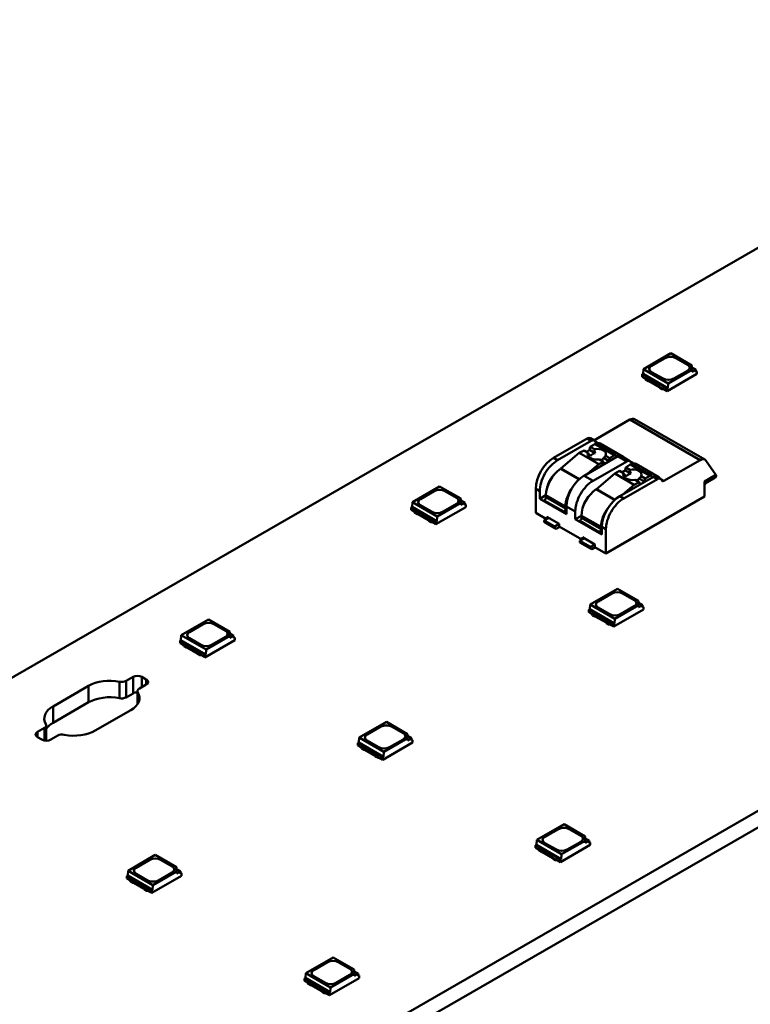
# Model space of a CAD drawing. Header units: millimetres. Extents: x 0 to 841, y 0 to 590.
# Tile 20 of 26: x 556 to 586, y 120 to 160. Entities that reach past the tile are written whole.
import ezdxf

# ---------------------------------------------------------------- set-up
doc = ezdxf.new("R2010")
doc.units = ezdxf.units.MM
doc.layers.add('Visible Edges(ISO)', color=7, linetype='Continuous', lineweight=50)
doc.layers.add('Visible Tangent Edges(ISO)', color=7, linetype='Continuous', lineweight=50)

msp = doc.modelspace()

# ---------------------------------------------------------------- linework, layer by layer
at = {"layer": 'Visible Edges(ISO)'}
for p, q in [((601.591, 159.597), (401.479, 44.36)), ((420.925, 33.162), (621.036, 148.399)), ((621.036, 147.745), (420.925, 32.508)), ((582.37, 146.331), (581.284, 145.705)), ((581.606, 145.83), (582.154, 146.145)), ((581.606, 145.825), (582.154, 146.141)), ((582.37, 146.331), (583.215, 145.844)), ((582.578, 146.145), (583.038, 145.88)), ((582.578, 146.141), (583.038, 145.876)), ((581.284, 145.705), (581.27, 145.513)), ((582.274, 145.135), (581.284, 145.705)), ((582.274, 145.135), (583.215, 145.677)), ((583.215, 145.677), (583.215, 145.844)), ((583.215, 145.769), (583.366, 145.682)), ((583.366, 145.682), (583.215, 145.595)), ((583.215, 145.595), (583.215, 145.677)), ((583.366, 145.682), (583.374, 145.585)), ((581.27, 145.513), (581.235, 145.493)), ((581.235, 145.395), (581.235, 145.493)), ((581.235, 145.493), (582.225, 144.923)), ((581.235, 145.395), (581.36, 145.323)), ((582.26, 144.943), (581.27, 145.513)), ((581.359, 145.32), (581.359, 145.323)), ((581.359, 145.32), (581.386, 145.273)), ((581.36, 145.359), (581.386, 145.314)), ((581.386, 145.314), (581.476, 145.262)), ((581.386, 145.273), (581.386, 145.314)), ((582.066, 145.321), (581.606, 145.585)), ((582.225, 144.825), (583.409, 145.507)), ((583.038, 145.636), (582.49, 145.321)), ((583.409, 145.605), (583.37, 145.627)), ((583.374, 145.585), (583.409, 145.605)), ((583.409, 145.507), (583.409, 145.605)), ((581.386, 145.273), (581.476, 145.221)), ((581.476, 145.262), (581.516, 145.261)), ((581.476, 145.221), (581.476, 145.262)), ((581.476, 145.221), (581.516, 145.22)), ((581.516, 145.261), (581.928, 145.023)), ((581.516, 145.22), (581.516, 145.261)), ((581.516, 145.22), (581.928, 144.982)), ((581.928, 145.023), (581.93, 145.001)), ((581.928, 144.982), (581.928, 145.023)), ((581.928, 144.982), (581.93, 144.96)), ((581.93, 145.001), (582.02, 144.949)), ((581.93, 144.96), (581.93, 145.001)), ((581.93, 144.96), (582.02, 144.908)), ((582.02, 144.949), (582.099, 144.934)), ((582.02, 144.908), (582.02, 144.949)), ((582.02, 144.908), (582.102, 144.892)), ((582.099, 144.897), (582.225, 144.825)), ((582.102, 144.892), (582.102, 144.896)), ((582.102, 144.892), (582.104, 144.894)), ((582.225, 144.923), (582.26, 144.943)), ((582.225, 144.825), (582.225, 144.923)), ((582.26, 144.943), (582.274, 145.135)), ((580.936, 143.71), (583.729, 142.102)), ((580.749, 143.692), (579.318, 142.868)), ((579.049, 142.938), (577.708, 142.166)), ((579.174, 142.95), (579.333, 142.859)), ((577.867, 142.074), (579.208, 142.846)), ((579.168, 142.608), (579.14, 142.488)), ((579.348, 142.722), (579.168, 142.608)), ((579.168, 142.608), (579.333, 142.513)), ((579.361, 142.832), (579.402, 142.774)), ((579.401, 142.729), (580.179, 142.282)), ((579.564, 142.745), (580.483, 142.216)), ((578.728, 142.367), (578, 141.743)), ((578.922, 142.466), (578.728, 142.367)), ((578.728, 142.367), (579.506, 141.919)), ((578.922, 142.466), (579.082, 142.374)), ((580.269, 142.236), (578.928, 141.463)), ((579.14, 142.488), (579.019, 142.411)), ((579.14, 142.488), (579.364, 142.36)), ((579.695, 142.169), (579.918, 142.04)), ((579.781, 142.255), (579.946, 142.16)), ((579.918, 142.04), (579.946, 142.16)), ((579.946, 142.16), (580.125, 142.274)), ((580.2, 142.24), (580.202, 142.197)), ((580.394, 142.248), (580.747, 142.044)), ((579.069, 141.544), (579.506, 141.919)), ((579.281, 141.26), (580.623, 142.032)), ((579.506, 141.919), (579.699, 142.019)), ((579.539, 142.111), (579.699, 142.019)), ((579.699, 142.019), (579.74, 141.931)), ((579.81, 141.971), (579.918, 142.04)), ((580.582, 141.794), (580.555, 141.674)), ((580.762, 141.908), (580.582, 141.794)), ((580.582, 141.794), (580.747, 141.699)), ((580.776, 142.018), (580.817, 141.96)), ((580.815, 141.915), (581.593, 141.467)), ((580.978, 141.931), (581.898, 141.401)), ((582.098, 141.252), (583.542, 142.083)), ((583.771, 142.062), (584.169, 141.494)), ((580.142, 141.552), (579.414, 140.929)), ((580.336, 141.652), (580.142, 141.552)), ((580.142, 141.552), (580.92, 141.104)), ((580.336, 141.652), (580.496, 141.56)), ((581.683, 141.421), (580.342, 140.649)), ((580.555, 141.674), (580.433, 141.596)), ((580.555, 141.674), (580.778, 141.545)), ((581.195, 141.441), (581.36, 141.346)), ((581.36, 141.346), (581.54, 141.46)), ((581.614, 141.425), (581.616, 141.383)), ((581.808, 141.434), (581.967, 141.342)), ((583.718, 141.235), (584.169, 141.494)), ((584.112, 141.361), (583.718, 141.134)), ((573.177, 141.037), (572.092, 140.412)), ((573.177, 141.037), (574.022, 140.551)), ((580.483, 140.73), (580.92, 141.104)), ((580.501, 140.557), (581.842, 141.33)), ((580.92, 141.104), (581.114, 141.204)), ((580.954, 141.296), (581.114, 141.204)), ((581.109, 141.354), (581.332, 141.226)), ((581.114, 141.204), (581.154, 141.117)), ((581.224, 141.157), (581.332, 141.226)), ((581.332, 141.226), (581.36, 141.346)), ((581.995, 141.316), (582.036, 141.257)), ((583.718, 141.235), (583.718, 140.632)), ((583.754, 141.141), (583.718, 141.12)), ((583.766, 141.161), (583.754, 141.141)), ((572.414, 140.536), (572.962, 140.852)), ((572.414, 140.532), (572.962, 140.848)), ((573.386, 140.852), (573.845, 140.587)), ((573.386, 140.848), (573.845, 140.583)), ((577.001, 140.941), (577.001, 139.98)), ((577.16, 140.543), (577.16, 140.849)), ((577.407, 140.685), (577.16, 140.543)), ((577.407, 140.686), (577.407, 140.604)), ((583.718, 140.632), (579.794, 138.372)), ((572.078, 140.22), (572.042, 140.199)), ((572.042, 140.101), (572.042, 140.199)), ((572.042, 140.199), (573.032, 139.629)), ((572.092, 140.412), (572.078, 140.22)), ((573.068, 139.65), (572.078, 140.22)), ((573.082, 139.842), (572.092, 140.412)), ((572.873, 140.027), (572.414, 140.292)), ((573.032, 139.531), (574.217, 140.213)), ((573.082, 139.842), (574.022, 140.383)), ((573.845, 140.343), (573.297, 140.027)), ((574.022, 140.383), (574.022, 140.551)), ((574.022, 140.476), (574.174, 140.389)), ((574.174, 140.389), (574.022, 140.302)), ((574.022, 140.302), (574.022, 140.383)), ((574.174, 140.389), (574.181, 140.291)), ((574.217, 140.311), (574.178, 140.334)), ((574.181, 140.291), (574.217, 140.311)), ((574.217, 140.213), (574.217, 140.311)), ((578.221, 139.932), (577.16, 140.543)), ((578.185, 140.156), (578.185, 140.238)), ((578.221, 140.239), (578.221, 139.932)), ((572.042, 140.101), (572.168, 140.029)), ((572.167, 140.026), (572.167, 140.03)), ((572.167, 140.026), (572.194, 139.979)), ((572.168, 140.066), (572.194, 140.02)), ((572.194, 140.02), (572.284, 139.968)), ((572.194, 139.979), (572.194, 140.02)), ((572.194, 139.979), (572.284, 139.928)), ((572.284, 139.968), (572.323, 139.968)), ((572.284, 139.928), (572.284, 139.968)), ((572.284, 139.928), (572.323, 139.927)), ((572.323, 139.968), (572.736, 139.73)), ((572.323, 139.927), (572.323, 139.968)), ((572.323, 139.927), (572.736, 139.689)), ((573.068, 139.65), (573.082, 139.842)), ((577.001, 139.98), (577.425, 139.736)), ((577.443, 139.828), (577.938, 139.543)), ((577.443, 139.746), (577.443, 139.828)), ((578.221, 140.095), (578.115, 140.034)), ((578.574, 139.728), (578.574, 140.035)), ((578.822, 139.871), (578.574, 139.728)), ((578.822, 139.872), (578.822, 139.79)), ((572.736, 139.73), (572.738, 139.707)), ((572.736, 139.689), (572.736, 139.73)), ((572.736, 139.689), (572.738, 139.666)), ((572.738, 139.707), (572.828, 139.655)), ((572.738, 139.666), (572.738, 139.707)), ((572.738, 139.666), (572.828, 139.614)), ((572.828, 139.655), (572.907, 139.64)), ((572.828, 139.614), (572.828, 139.655)), ((572.828, 139.614), (572.909, 139.599)), ((572.907, 139.603), (573.032, 139.531)), ((572.909, 139.599), (572.909, 139.602)), ((572.909, 139.599), (572.912, 139.6)), ((573.032, 139.629), (573.068, 139.65)), ((573.032, 139.531), (573.032, 139.629)), ((577.514, 139.787), (577.337, 139.685)), ((577.337, 139.685), (577.337, 139.624)), ((577.761, 139.441), (577.337, 139.685)), ((577.337, 139.624), (577.39, 139.593)), ((577.337, 139.624), (577.761, 139.38)), ((577.39, 139.593), (577.814, 139.349)), ((577.761, 139.441), (577.938, 139.543)), ((577.761, 139.38), (577.761, 139.441)), ((577.956, 139.431), (577.814, 139.349)), ((577.938, 139.543), (577.938, 139.441)), ((577.938, 139.441), (578.839, 138.922)), ((579.635, 139.118), (578.574, 139.728)), ((579.599, 139.342), (579.599, 139.424)), ((579.635, 139.424), (579.635, 139.118)), ((577.814, 139.349), (577.761, 139.38)), ((578.857, 139.014), (579.352, 138.729)), ((578.857, 138.932), (578.857, 139.014)), ((579.635, 139.28), (579.529, 139.219)), ((579.794, 138.372), (579.794, 139.333)), ((578.928, 138.973), (578.751, 138.871)), ((578.751, 138.871), (578.751, 138.81)), ((579.175, 138.627), (578.751, 138.871)), ((578.751, 138.81), (578.804, 138.779)), ((578.751, 138.81), (579.175, 138.565)), ((578.804, 138.779), (579.228, 138.535)), ((579.175, 138.627), (579.352, 138.728)), ((579.175, 138.565), (579.175, 138.627)), ((579.352, 138.729), (579.352, 138.626)), ((579.352, 138.626), (579.794, 138.372)), ((579.228, 138.535), (579.175, 138.565)), ((579.37, 138.616), (579.228, 138.535)), ((580.248, 136.965), (579.163, 136.34)), ((579.485, 136.464), (580.033, 136.78)), ((579.485, 136.46), (580.033, 136.776)), ((580.248, 136.965), (581.093, 136.479)), ((580.457, 136.78), (580.916, 136.515)), ((580.457, 136.776), (580.916, 136.511)), ((579.163, 136.34), (579.149, 136.148)), ((580.153, 135.77), (579.163, 136.34)), ((580.153, 135.77), (581.093, 136.311)), ((580.916, 136.271), (580.368, 135.955)), ((581.093, 136.311), (581.093, 136.479)), ((581.093, 136.404), (581.245, 136.317)), ((581.245, 136.317), (581.093, 136.23)), ((581.093, 136.23), (581.093, 136.311)), ((581.245, 136.317), (581.252, 136.219)), ((579.149, 136.148), (579.113, 136.127)), ((579.113, 136.029), (579.113, 136.127)), ((579.113, 136.127), (580.103, 135.557)), ((579.113, 136.029), (579.239, 135.957)), ((580.139, 135.578), (579.149, 136.148)), ((579.238, 135.954), (579.238, 135.958)), ((579.238, 135.954), (579.265, 135.907)), ((579.239, 135.994), (579.265, 135.948)), ((579.265, 135.948), (579.355, 135.896)), ((579.265, 135.907), (579.265, 135.948)), ((579.265, 135.907), (579.355, 135.856)), ((579.355, 135.896), (579.394, 135.896)), ((579.355, 135.856), (579.355, 135.896)), ((579.394, 135.896), (579.807, 135.658)), ((579.394, 135.855), (579.394, 135.896)), ((579.944, 135.955), (579.485, 136.22)), ((580.103, 135.459), (581.288, 136.141)), ((581.288, 136.239), (581.249, 136.262)), ((581.252, 136.219), (581.288, 136.239)), ((581.288, 136.141), (581.288, 136.239)), ((563.985, 135.743), (562.899, 135.118)), ((563.221, 135.242), (563.769, 135.558)), ((563.221, 135.238), (563.769, 135.554)), ((563.985, 135.743), (564.83, 135.257)), ((564.193, 135.558), (564.653, 135.293)), ((564.193, 135.554), (564.653, 135.289)), ((579.355, 135.856), (579.394, 135.855)), ((579.394, 135.855), (579.807, 135.617)), ((579.807, 135.658), (579.809, 135.635)), ((579.807, 135.617), (579.807, 135.658)), ((579.807, 135.617), (579.809, 135.594)), ((579.809, 135.635), (579.899, 135.583)), ((579.809, 135.594), (579.809, 135.635)), ((579.809, 135.594), (579.899, 135.542)), ((579.899, 135.583), (579.978, 135.568)), ((579.899, 135.542), (579.899, 135.583)), ((579.899, 135.542), (579.98, 135.527)), ((579.978, 135.531), (580.103, 135.459)), ((579.98, 135.527), (579.98, 135.53)), ((579.98, 135.527), (579.983, 135.528)), ((580.103, 135.557), (580.139, 135.578)), ((580.103, 135.459), (580.103, 135.557)), ((580.139, 135.578), (580.153, 135.77)), ((562.899, 135.118), (562.885, 134.926)), ((563.889, 134.548), (562.899, 135.118)), ((564.83, 135.09), (564.83, 135.257)), ((564.83, 135.182), (564.981, 135.095)), ((564.981, 135.095), (564.83, 135.008)), ((564.981, 135.095), (564.989, 134.997)), ((562.885, 134.926), (562.85, 134.906)), ((562.85, 134.808), (562.85, 134.906)), ((562.85, 134.906), (563.84, 134.336)), ((562.85, 134.808), (562.975, 134.735)), ((563.875, 134.356), (562.885, 134.926)), ((562.974, 134.733), (562.974, 134.736)), ((562.974, 134.733), (563.001, 134.686)), ((562.975, 134.772), (563.001, 134.727)), ((563.001, 134.727), (563.091, 134.675)), ((563.001, 134.686), (563.001, 134.727)), ((563.681, 134.733), (563.221, 134.998)), ((563.84, 134.238), (565.024, 134.92)), ((563.889, 134.548), (564.83, 135.09)), ((564.653, 135.049), (564.105, 134.733)), ((564.83, 135.008), (564.83, 135.09)), ((565.024, 135.018), (564.986, 135.04)), ((564.989, 134.997), (565.024, 135.018)), ((565.024, 134.92), (565.024, 135.018)), ((563.001, 134.686), (563.091, 134.634)), ((563.091, 134.675), (563.131, 134.674)), ((563.091, 134.634), (563.091, 134.675)), ((563.091, 134.634), (563.131, 134.633)), ((563.131, 134.674), (563.544, 134.436)), ((563.131, 134.633), (563.131, 134.674)), ((563.131, 134.633), (563.544, 134.395)), ((563.544, 134.436), (563.545, 134.414)), ((563.544, 134.395), (563.544, 134.436)), ((563.544, 134.395), (563.545, 134.373)), ((563.545, 134.414), (563.635, 134.362)), ((563.545, 134.373), (563.545, 134.414)), ((563.545, 134.373), (563.635, 134.321)), ((563.635, 134.362), (563.714, 134.347)), ((563.635, 134.321), (563.635, 134.362)), ((563.635, 134.321), (563.717, 134.305)), ((563.714, 134.31), (563.84, 134.238)), ((563.84, 134.336), (563.875, 134.356)), ((563.84, 134.238), (563.84, 134.336)), ((563.875, 134.356), (563.889, 134.548)), ((563.717, 134.305), (563.717, 134.308)), ((563.717, 134.305), (563.72, 134.307)), ((560.698, 133.3), (560.976, 133.46)), ((561.506, 133.154), (561.229, 132.994)), ((561.33, 133.46), (561.506, 133.358)), ((557.794, 132.289), (559.208, 133.104)), ((560.976, 132.806), (560.698, 132.646)), ((561.155, 132.373), (561.155, 132.893)), ((559.208, 132.45), (557.794, 131.635)), ((560.888, 132.136), (559.473, 131.322)), ((571.056, 131.671), (569.97, 131.046)), ((571.056, 131.671), (571.901, 131.185)), ((557.175, 131.271), (557.453, 131.431)), ((557.526, 130.924), (557.526, 131.533)), ((570.292, 131.171), (570.84, 131.486)), ((570.292, 131.166), (570.84, 131.482)), ((571.264, 131.486), (571.724, 131.221)), ((571.264, 131.482), (571.724, 131.217)), ((571.901, 131.018), (571.901, 131.185)), ((557.352, 130.966), (557.175, 131.068)), ((557.984, 131.126), (557.706, 130.966)), ((569.956, 130.854), (569.921, 130.834)), ((569.921, 130.736), (569.921, 130.834)), ((569.921, 130.834), (570.911, 130.264)), ((569.97, 131.046), (569.956, 130.854)), ((570.946, 130.284), (569.956, 130.854)), ((570.96, 130.476), (569.97, 131.046)), ((570.752, 130.662), (570.292, 130.926)), ((570.911, 130.166), (572.095, 130.848)), ((570.96, 130.476), (571.901, 131.018)), ((571.724, 130.977), (571.176, 130.662)), ((571.901, 131.11), (572.052, 131.023)), ((572.052, 131.023), (571.901, 130.936)), ((571.901, 130.936), (571.901, 131.018)), ((572.052, 131.023), (572.06, 130.925)), ((572.095, 130.946), (572.057, 130.968)), ((572.06, 130.925), (572.095, 130.946)), ((572.095, 130.848), (572.095, 130.946)), ((569.921, 130.736), (570.046, 130.664)), ((570.046, 130.7), (570.073, 130.655)), ((570.046, 130.661), (570.046, 130.664)), ((570.046, 130.661), (570.073, 130.614)), ((570.073, 130.655), (570.163, 130.603)), ((570.073, 130.614), (570.073, 130.655)), ((570.073, 130.614), (570.163, 130.562)), ((570.163, 130.603), (570.202, 130.602)), ((570.163, 130.562), (570.163, 130.603)), ((570.163, 130.562), (570.202, 130.561)), ((570.202, 130.602), (570.615, 130.364)), ((570.202, 130.561), (570.202, 130.602)), ((570.202, 130.561), (570.615, 130.323)), ((570.946, 130.284), (570.96, 130.476)), ((570.615, 130.364), (570.616, 130.342)), ((570.615, 130.323), (570.615, 130.364)), ((570.615, 130.323), (570.616, 130.301)), ((570.616, 130.342), (570.706, 130.29)), ((570.616, 130.301), (570.616, 130.342)), ((570.616, 130.301), (570.706, 130.249)), ((570.706, 130.29), (570.785, 130.275)), ((570.706, 130.249), (570.706, 130.29)), ((570.706, 130.249), (570.788, 130.233)), ((570.785, 130.238), (570.911, 130.166)), ((570.788, 130.233), (570.788, 130.236)), ((570.788, 130.233), (570.791, 130.235)), ((570.911, 130.264), (570.946, 130.284)), ((570.911, 130.166), (570.911, 130.264)), ((578.127, 127.6), (577.041, 126.974)), ((577.363, 127.099), (577.911, 127.414)), ((577.363, 127.094), (577.911, 127.41)), ((578.127, 127.6), (578.972, 127.113)), ((578.336, 127.414), (578.795, 127.149)), ((578.336, 127.41), (578.795, 127.145)), ((577.041, 126.974), (577.027, 126.782)), ((578.031, 126.404), (577.041, 126.974)), ((578.031, 126.404), (578.972, 126.946)), ((578.795, 126.905), (578.247, 126.59)), ((578.972, 126.946), (578.972, 127.113)), ((578.972, 127.038), (579.123, 126.951)), ((579.123, 126.951), (578.972, 126.864)), ((578.972, 126.864), (578.972, 126.946)), ((579.123, 126.951), (579.131, 126.854)), ((579.166, 126.874), (579.128, 126.896)), ((579.131, 126.854), (579.166, 126.874)), ((579.166, 126.776), (579.166, 126.874)), ((577.027, 126.782), (576.992, 126.762)), ((576.992, 126.664), (576.992, 126.762)), ((576.992, 126.762), (577.982, 126.192)), ((576.992, 126.664), (577.117, 126.592)), ((578.017, 126.212), (577.027, 126.782)), ((577.117, 126.628), (577.144, 126.583)), ((577.117, 126.589), (577.117, 126.592)), ((577.117, 126.589), (577.144, 126.542)), ((577.144, 126.583), (577.234, 126.531)), ((577.144, 126.542), (577.144, 126.583)), ((577.144, 126.542), (577.234, 126.49)), ((577.234, 126.531), (577.273, 126.53)), ((577.234, 126.49), (577.234, 126.531)), ((577.234, 126.49), (577.273, 126.489)), ((577.273, 126.53), (577.686, 126.292)), ((577.273, 126.489), (577.273, 126.53)), ((577.273, 126.489), (577.686, 126.251)), ((577.823, 126.59), (577.363, 126.854)), ((577.982, 126.094), (579.166, 126.776)), ((561.864, 126.378), (560.778, 125.753)), ((561.1, 125.877), (561.648, 126.193)), ((561.1, 125.873), (561.648, 126.188)), ((561.864, 126.378), (562.708, 125.891)), ((562.072, 126.193), (562.532, 125.928)), ((562.072, 126.188), (562.532, 125.924)), ((577.686, 126.292), (577.687, 126.27)), ((577.686, 126.251), (577.686, 126.292)), ((577.686, 126.251), (577.687, 126.229)), ((577.687, 126.27), (577.777, 126.218)), ((577.687, 126.229), (577.687, 126.27)), ((577.687, 126.229), (577.777, 126.177)), ((577.777, 126.218), (577.857, 126.203)), ((577.777, 126.177), (577.777, 126.218)), ((577.777, 126.177), (577.859, 126.161)), ((577.857, 126.166), (577.982, 126.094)), ((577.859, 126.161), (577.859, 126.165)), ((577.859, 126.161), (577.862, 126.163)), ((577.982, 126.192), (578.017, 126.212)), ((577.982, 126.094), (577.982, 126.192)), ((578.017, 126.212), (578.031, 126.404)), ((560.778, 125.753), (560.764, 125.561)), ((561.768, 125.183), (560.778, 125.753)), ((561.768, 125.183), (562.708, 125.724)), ((562.708, 125.724), (562.708, 125.891)), ((562.708, 125.817), (562.86, 125.73)), ((562.86, 125.73), (562.708, 125.643)), ((562.708, 125.643), (562.708, 125.724)), ((562.86, 125.73), (562.868, 125.632)), ((560.764, 125.561), (560.729, 125.54)), ((560.729, 125.442), (560.729, 125.54)), ((560.729, 125.54), (561.719, 124.97)), ((560.729, 125.442), (560.854, 125.37)), ((561.754, 124.991), (560.764, 125.561)), ((560.853, 125.367), (560.853, 125.37)), ((560.853, 125.367), (560.88, 125.32)), ((560.854, 125.407), (560.88, 125.361)), ((560.88, 125.361), (560.97, 125.309)), ((560.88, 125.32), (560.88, 125.361)), ((560.88, 125.32), (560.97, 125.268)), ((560.97, 125.309), (561.009, 125.308)), ((560.97, 125.268), (560.97, 125.309)), ((561.009, 125.308), (561.422, 125.071)), ((561.009, 125.268), (561.009, 125.308)), ((561.559, 125.368), (561.1, 125.633)), ((561.719, 124.872), (562.903, 125.554)), ((562.532, 125.684), (561.984, 125.368)), ((562.903, 125.652), (562.864, 125.675)), ((562.868, 125.632), (562.903, 125.652)), ((562.903, 125.554), (562.903, 125.652)), ((560.97, 125.268), (561.009, 125.268)), ((561.009, 125.268), (561.422, 125.03)), ((561.422, 125.071), (561.424, 125.048)), ((561.422, 125.03), (561.422, 125.071)), ((561.422, 125.03), (561.424, 125.007)), ((561.424, 125.048), (561.514, 124.996)), ((561.424, 125.007), (561.424, 125.048)), ((561.424, 125.007), (561.514, 124.955)), ((561.514, 124.996), (561.593, 124.981)), ((561.514, 124.955), (561.514, 124.996)), ((561.514, 124.955), (561.596, 124.94)), ((561.593, 124.944), (561.719, 124.872)), ((561.596, 124.94), (561.596, 124.943)), ((561.596, 124.94), (561.598, 124.941)), ((561.719, 124.97), (561.754, 124.991)), ((561.719, 124.872), (561.719, 124.97)), ((561.754, 124.991), (561.768, 125.183)), ((568.935, 122.306), (567.849, 121.681)), ((568.935, 122.306), (569.78, 121.82)), ((568.171, 121.805), (568.719, 122.121)), ((568.171, 121.801), (568.719, 122.116)), ((569.143, 122.121), (569.603, 121.856)), ((569.143, 122.116), (569.603, 121.852)), ((569.78, 121.652), (569.78, 121.82)), ((567.835, 121.489), (567.8, 121.468)), ((567.8, 121.37), (567.8, 121.468)), ((567.8, 121.468), (568.79, 120.898)), ((567.849, 121.681), (567.835, 121.489)), ((568.825, 120.919), (567.835, 121.489)), ((568.839, 121.111), (567.849, 121.681)), ((568.631, 121.296), (568.171, 121.561)), ((568.79, 120.8), (569.974, 121.482)), ((568.839, 121.111), (569.78, 121.652)), ((569.603, 121.612), (569.055, 121.296)), ((569.78, 121.745), (569.931, 121.658)), ((569.931, 121.658), (569.78, 121.571)), ((569.78, 121.571), (569.78, 121.652)), ((569.931, 121.658), (569.939, 121.56)), ((569.974, 121.58), (569.935, 121.603)), ((569.939, 121.56), (569.974, 121.58)), ((569.974, 121.482), (569.974, 121.58)), ((567.8, 121.37), (567.925, 121.298)), ((567.924, 121.295), (567.924, 121.299)), ((567.924, 121.295), (567.951, 121.248)), ((567.925, 121.335), (567.951, 121.289)), ((567.951, 121.289), (568.041, 121.237)), ((567.951, 121.248), (567.951, 121.289)), ((567.951, 121.248), (568.041, 121.197)), ((568.041, 121.237), (568.081, 121.237)), ((568.041, 121.197), (568.041, 121.237)), ((568.041, 121.197), (568.081, 121.196)), ((568.081, 121.237), (568.493, 120.999)), ((568.081, 121.196), (568.081, 121.237)), ((568.081, 121.196), (568.493, 120.958)), ((568.493, 120.999), (568.495, 120.976)), ((568.493, 120.958), (568.493, 120.999)), ((568.825, 120.919), (568.839, 121.111)), ((568.493, 120.958), (568.495, 120.935)), ((568.495, 120.976), (568.585, 120.924)), ((568.495, 120.935), (568.495, 120.976)), ((568.495, 120.935), (568.585, 120.883)), ((568.585, 120.924), (568.664, 120.909)), ((568.585, 120.883), (568.585, 120.924)), ((568.585, 120.883), (568.667, 120.868)), ((568.664, 120.872), (568.79, 120.8)), ((568.667, 120.868), (568.667, 120.871)), ((568.667, 120.868), (568.669, 120.869)), ((568.79, 120.898), (568.825, 120.919)), ((568.79, 120.8), (568.79, 120.898))]:
    msp.add_line(p, q, dxfattribs=at)
for centre, major_axis, ratio, start_param, end_param in [((582.366, 146.023), (0.3, 0), 0.575862, 0.785398, 2.356194), ((582.366, 146.019), (0.3, 0), 0.575862, 0.785398, 2.356194), ((581.818, 145.707), (-0.3, 0), 0.575862, 5.497787, 7.068583), ((581.818, 145.703), (-0.3, 0), 0.575862, 5.497787, 6.271354), ((582.826, 145.758), (0.3, 0), 0.575862, 5.497787, 7.068583), ((582.826, 145.754), (0.3, 0), 0.575862, 0.011831, 0.785398), ((582.278, 145.443), (-0.3, 0), 0.575862, 0.785398, 2.356194), ((580.749, 143.385), (0.187, 0.325), 0.578093, 0, 0.783464), ((579.049, 142.734), (0.125, 0.217), 0.578093, 0, 0.783464), ((579.208, 142.642), (0.125, 0.217), 0.578093, 6.019452, 7.06665), ((579.436, 142.307), (0.36, 0.017), 0.605328, 5.965464, 8.116742), ((579.351, 142.643), (0.0499, 0.0867), 0.578093, 0, 0.835824), ((579.464, 142.85), (-0.0499, -0.0867), 0.578093, 6.019452, 6.45117), ((579.493, 142.704), (0.1, 0), 0.575862, 0.785398, 1.740715), ((577.708, 141.348), (-0.499, -0.867), 0.578093, 3.925057, 5.495853), ((579.423, 142.301), (-0.36, 0.016), 0.544817, 5.980218, 8.206446), ((579.287, 142.293), (0.244, -0.229), 0.30713, 4.052572, 4.586705), ((579.441, 142.208), (-0.266, -0.012), 0.605328, 4.977966, 5.956807), ((579.578, 142.478), (-0.072, 0.326), 0.721199, 1.306561, 1.780088), ((579.441, 142.208), (0.266, 0.012), 0.605328, 5.293521, 5.962647), ((579.578, 142.478), (0.072, -0.326), 0.721199, 0.194422, 0.667949), ((580.129, 142.195), (0.0499, 0.0867), 0.578093, 5.548213, 7.11901), ((580.269, 142.031), (0.125, 0.217), 0.578093, 0, 0.783464), ((580.413, 142.175), (0.1, 0), 0.575862, 0.081415, 0.785398), ((577.867, 141.257), (0.499, 0.867), 0.578093, 0.783464, 2.354261), ((580.623, 141.828), (0.125, 0.217), 0.578093, 6.019452, 7.06665), ((580.765, 141.828), (0.0499, 0.0867), 0.578093, 0, 0.835824), ((580.878, 142.036), (-0.0499, -0.0867), 0.578093, 6.019452, 6.45117), ((580.908, 141.89), (0.1, 0), 0.575862, 0.785398, 1.740715), ((583.542, 141.777), (0.187, 0.325), 0.578093, 6.019452, 7.06665), ((578.026, 141.042), (-0.437, -0.758), 0.578093, 3.987226, 5.495853), ((577.885, 141.107), (0.312, 0.542), 0.578093, 1.180836, 2.067982), ((577.983, 141.813), (-0.0499, -0.0867), 0.578093, 0.845633, 1.02156), ((578.928, 140.646), (-0.499, -0.867), 0.578093, 3.925057, 5.495853), ((580.837, 141.486), (-0.36, 0.016), 0.544817, 5.980218, 8.206446), ((580.701, 141.479), (0.244, -0.229), 0.30713, 4.052572, 4.586705), ((580.855, 141.393), (-0.266, -0.012), 0.605328, 4.977966, 5.956807), ((580.85, 141.493), (0.36, 0.017), 0.605328, 5.965464, 8.116742), ((580.993, 141.664), (-0.072, 0.326), 0.721199, 1.306561, 1.780088), ((580.993, 141.664), (0.072, -0.326), 0.721199, 0.194422, 0.667949), ((581.543, 141.381), (0.0499, 0.0867), 0.578093, 5.548213, 7.11901), ((581.683, 141.217), (0.125, 0.217), 0.578093, 0, 0.783464), ((581.842, 141.125), (0.125, 0.217), 0.578093, 6.019452, 7.06665), ((581.827, 141.361), (0.1, 0), 0.575862, 0.081415, 0.785398), ((583.28, 142.151), (0.883, -0.757), 0.219744, 0.123571, 0.323544), ((578.804, 140.594), (0.437, 0.758), 0.578093, 1.362887, 2.354261), ((579.281, 140.442), (0.499, 0.867), 0.578093, 0.783464, 2.354261), ((580.855, 141.393), (0.266, 0.012), 0.605328, 5.293521, 5.962647), ((582.098, 141.334), (-0.0499, -0.0867), 0.578093, 6.019452, 7.06665), ((573.174, 140.729), (0.3, 0), 0.575862, 0.785398, 2.356194), ((573.174, 140.725), (0.3, 0), 0.575862, 0.785398, 2.356194), ((573.633, 140.465), (0.3, 0), 0.575862, 5.497787, 7.068583), ((573.633, 140.461), (0.3, 0), 0.575862, 0.011831, 0.785398), ((577.337, 140.563), (-0.0499, -0.0867), 0.578093, 0.783464, 2.354261), ((579.44, 140.228), (-0.437, -0.758), 0.578093, 3.987226, 5.495853), ((579.299, 140.293), (0.312, 0.542), 0.578093, 1.180836, 2.067982), ((579.398, 140.999), (-0.0499, -0.0867), 0.578093, 0.845633, 1.02156), ((580.342, 139.831), (-0.499, -0.867), 0.578093, 3.925057, 5.495853), ((572.626, 140.414), (-0.3, 0), 0.575862, 5.497787, 7.068583), ((572.626, 140.41), (-0.3, 0), 0.575862, 5.497787, 6.271354), ((580.218, 139.78), (0.437, 0.758), 0.578093, 1.362887, 2.354261), ((580.501, 139.74), (0.499, 0.867), 0.578093, 0.783464, 2.354261), ((573.085, 140.149), (-0.3, 0), 0.575862, 0.785398, 2.356194), ((578.115, 140.116), (0.0499, 0.0867), 0.578093, 3.925057, 5.495853), ((578.751, 139.749), (-0.0499, -0.0867), 0.578093, 0.783464, 2.354261), ((579.529, 139.301), (0.0499, 0.0867), 0.578093, 3.925057, 5.495853), ((580.245, 136.657), (0.3, 0), 0.575862, 0.785398, 2.356194), ((580.245, 136.653), (0.3, 0), 0.575862, 0.785398, 2.356194), ((579.697, 136.342), (-0.3, 0), 0.575862, 5.497787, 7.068583), ((579.697, 136.338), (-0.3, 0), 0.575862, 5.497787, 6.271354), ((580.704, 136.393), (0.3, 0), 0.575862, 5.497787, 7.068583), ((580.704, 136.389), (0.3, 0), 0.575862, 0.011831, 0.785398), ((580.156, 136.077), (-0.3, 0), 0.575862, 0.785398, 2.356194), ((563.981, 135.436), (0.3, 0), 0.575862, 0.785398, 2.356194), ((563.981, 135.432), (0.3, 0), 0.575862, 0.785398, 2.356194), ((563.433, 135.12), (-0.3, 0), 0.575862, 5.497787, 7.068583), ((563.433, 135.116), (-0.3, 0), 0.575862, 5.497787, 6.271354), ((564.441, 135.171), (0.3, 0), 0.575862, 5.497787, 7.068583), ((564.441, 135.167), (0.3, 0), 0.575862, 0.011831, 0.785398), ((563.893, 134.856), (-0.3, 0), 0.575862, 0.785398, 2.356194), ((560.048, 132.62), (1.188, 0), 0.575862, 1.235241, 2.356194), ((560.521, 133.402), (0.25, 0), 0.575862, 4.376569, 5.497787), ((561.153, 133.358), (0.25, 0), 0.575862, 0.785398, 2.356194), ((561.33, 133.256), (0.25, 0), 0.575862, 5.497787, 7.068583), ((560.048, 132.62), (1.188, 0), 0.575862, 5.497787, 6.61874), ((561.153, 132.704), (-0.25, 0), 0.575862, 4.702535, 5.497787), ((561.405, 132.893), (-0.25, 0), 0.575862, 5.497787, 6.618787), ((561.163, 132.844), (0.00635, 0), 0.575862, 0.329283, 0.338122), ((560.048, 131.966), (-1.188, 0), 0.575862, 4.376833, 5.497787), ((560.521, 132.748), (-0.25, 0), 0.575862, 1.234976, 2.356194), ((558.634, 131.806), (-1.188, 0), 0.575862, 5.497787, 6.618782), ((557.276, 131.533), (0.25, 0), 0.575862, 5.497787, 6.618782), ((558.634, 131.152), (-1.188, 0), 0.575862, 5.497787, 5.913579), ((557.352, 131.169), (-0.25, 0), 0.575862, 5.497787, 7.068583), ((558.16, 131.024), (-0.25, 0), 0.575862, 4.376787, 5.497787), ((558.634, 131.806), (-1.188, 0), 0.575862, 1.235242, 2.356194), ((571.052, 131.364), (0.3, 0), 0.575862, 0.785398, 2.356194), ((571.052, 131.36), (0.3, 0), 0.575862, 0.785398, 2.356194), ((571.512, 131.099), (0.3, 0), 0.575862, 5.497787, 7.068583), ((571.512, 131.095), (0.3, 0), 0.575862, 0.011831, 0.785398), ((557.529, 131.068), (-0.25, 0), 0.575862, 0.785398, 2.356194), ((558.245, 131.163), (-0.00635, 0), 0.575862, 1.232675, 1.241514), ((570.504, 131.048), (-0.3, 0), 0.575862, 5.497787, 7.068583), ((570.504, 131.044), (-0.3, 0), 0.575862, 5.497787, 6.271354), ((570.964, 130.784), (-0.3, 0), 0.575862, 0.785398, 2.356194), ((578.123, 127.292), (0.3, 0), 0.575862, 0.785398, 2.356194), ((578.123, 127.288), (0.3, 0), 0.575862, 0.785398, 2.356194), ((577.575, 126.976), (-0.3, 0), 0.575862, 5.497787, 7.068583), ((577.575, 126.972), (-0.3, 0), 0.575862, 5.497787, 6.271354), ((578.583, 127.027), (0.3, 0), 0.575862, 5.497787, 7.068583), ((578.583, 127.023), (0.3, 0), 0.575862, 0.011831, 0.785398), ((578.035, 126.712), (-0.3, 0), 0.575862, 0.785398, 2.356194), ((561.86, 126.07), (0.3, 0), 0.575862, 0.785398, 2.356194), ((561.86, 126.066), (0.3, 0), 0.575862, 0.785398, 2.356194), ((561.312, 125.755), (-0.3, 0), 0.575862, 5.497787, 7.068583), ((561.312, 125.751), (-0.3, 0), 0.575862, 5.497787, 6.271354), ((562.32, 125.806), (0.3, 0), 0.575862, 5.497787, 7.068583), ((562.32, 125.802), (0.3, 0), 0.575862, 0.011831, 0.785398), ((561.772, 125.49), (-0.3, 0), 0.575862, 0.785398, 2.356194), ((568.931, 121.998), (0.3, 0), 0.575862, 0.785398, 2.356194), ((568.931, 121.994), (0.3, 0), 0.575862, 0.785398, 2.356194), ((568.383, 121.683), (-0.3, 0), 0.575862, 5.497787, 7.068583), ((568.383, 121.679), (-0.3, 0), 0.575862, 5.497787, 6.271354), ((569.391, 121.734), (0.3, 0), 0.575862, 5.497787, 7.068583), ((569.391, 121.73), (0.3, 0), 0.575862, 0.011831, 0.785398), ((568.843, 121.418), (-0.3, 0), 0.575862, 0.785398, 2.356194)]:
    msp.add_ellipse(centre, major_axis=major_axis, ratio=ratio, start_param=start_param, end_param=end_param, dxfattribs=at)
for points, knots in [([(579.423, 142.76), (579.425, 142.76), (579.427, 142.759), (579.434, 142.758), (579.441, 142.758), (579.456, 142.759), (579.464, 142.76), (579.473, 142.761), (579.475, 142.761), (579.477, 142.761)], [0.01830053, 0.01830053, 0.01830053, 0.01830053, 0.02016263, 0.02016263, 0.02500078, 0.02500078, 0.02983893, 0.02983893, 0.03080299, 0.03080299, 0.03080299, 0.03080299]), ([(580.837, 141.946), (580.839, 141.945), (580.841, 141.945), (580.848, 141.944), (580.855, 141.944), (580.87, 141.945), (580.878, 141.945), (580.888, 141.946), (580.889, 141.947), (580.891, 141.947)], [0.01830053, 0.01830053, 0.01830053, 0.01830053, 0.02016263, 0.02016263, 0.02500078, 0.02500078, 0.02983893, 0.02983893, 0.03080299, 0.03080299, 0.03080299, 0.03080299]), ([(584.176, 141.423), (584.176, 141.421), (584.175, 141.419), (584.167, 141.4), (584.144, 141.379), (584.112, 141.361)], [0.07827856, 0.07827856, 0.07827856, 0.07827856, 0.08376967, 0.08376967, 0.12136864, 0.12136864, 0.12136864, 0.12136864])]:
    msp.add_open_spline(points, degree=3, knots=knots, dxfattribs=at)
at = {"layer": 'Visible Tangent Edges(ISO)'}
for p, q in [((582.154, 146.145), (582.154, 146.141)), ((582.578, 146.145), (582.578, 146.141)), ((581.606, 145.83), (581.606, 145.825)), ((583.038, 145.88), (583.038, 145.876)), ((580.749, 143.692), (583.542, 142.083)), ((579.049, 142.938), (579.208, 142.846)), ((579.348, 142.722), (580.125, 142.274)), ((579.367, 142.824), (579.477, 142.761)), ((579.423, 142.717), (579.423, 142.76)), ((579.564, 142.636), (579.564, 142.745)), ((577.708, 142.166), (577.867, 142.074)), ((580.269, 142.236), (580.623, 142.032)), ((580.483, 142.196), (580.483, 142.216)), ((580.762, 141.908), (581.54, 141.46)), ((580.782, 142.01), (580.891, 141.947)), ((580.837, 141.903), (580.837, 141.946)), ((580.978, 141.821), (580.978, 141.931)), ((577.988, 141.734), (578.723, 141.311)), ((578, 141.743), (578.734, 141.321)), ((578.928, 141.463), (579.281, 141.26)), ((581.683, 141.421), (581.842, 141.33)), ((581.898, 141.382), (581.898, 141.401)), ((582.001, 141.307), (582.098, 141.252)), ((572.962, 140.852), (572.962, 140.848)), ((573.386, 140.852), (573.386, 140.848)), ((573.845, 140.587), (573.845, 140.583)), ((577.001, 140.941), (577.16, 140.849)), ((577.407, 140.686), (578.185, 140.238)), ((577.407, 140.604), (578.185, 140.156)), ((579.402, 140.92), (580.137, 140.496)), ((579.414, 140.929), (580.148, 140.506)), ((580.342, 140.649), (580.501, 140.557)), ((572.414, 140.536), (572.414, 140.532)), ((578.115, 140.034), (577.337, 140.482)), ((578.221, 140.239), (578.574, 140.035)), ((578.822, 139.872), (579.599, 139.424)), ((579.529, 139.219), (578.751, 139.667)), ((578.822, 139.79), (579.599, 139.342)), ((579.635, 139.424), (579.794, 139.333)), ((580.033, 136.78), (580.033, 136.776)), ((580.457, 136.78), (580.457, 136.776)), ((579.485, 136.464), (579.485, 136.46)), ((580.916, 136.515), (580.916, 136.511)), ((563.769, 135.558), (563.769, 135.554)), ((564.193, 135.558), (564.193, 135.554)), ((563.221, 135.242), (563.221, 135.238)), ((564.653, 135.293), (564.653, 135.289)), ((560.439, 133.266), (560.439, 132.612)), ((560.698, 133.3), (560.698, 132.646)), ((560.976, 133.46), (560.976, 132.806)), ((561.33, 133.46), (561.33, 133.053)), ((561.506, 133.154), (561.506, 133.358)), ((559.208, 133.104), (559.208, 132.45)), ((561.169, 132.845), (561.169, 132.395)), ((561.169, 132.845), (561.169, 132.395)), ((557.794, 131.635), (557.794, 132.289)), ((557.175, 131.271), (557.175, 131.068)), ((557.453, 131.431), (557.453, 130.93)), ((570.84, 131.486), (570.84, 131.482)), ((571.264, 131.486), (571.264, 131.482)), ((571.724, 131.221), (571.724, 131.217)), ((570.292, 131.171), (570.292, 131.166)), ((577.911, 127.414), (577.911, 127.41)), ((578.336, 127.414), (578.336, 127.41)), ((577.363, 127.099), (577.363, 127.094)), ((578.795, 127.149), (578.795, 127.145)), ((561.648, 126.193), (561.648, 126.188)), ((562.072, 126.193), (562.072, 126.188)), ((561.1, 125.877), (561.1, 125.873)), ((562.532, 125.928), (562.532, 125.924)), ((568.171, 121.805), (568.171, 121.801)), ((568.719, 122.121), (568.719, 122.116)), ((569.143, 122.121), (569.143, 122.116)), ((569.603, 121.856), (569.603, 121.852))]:
    msp.add_line(p, q, dxfattribs=at)

doc.saveas('drawing.dxf')
